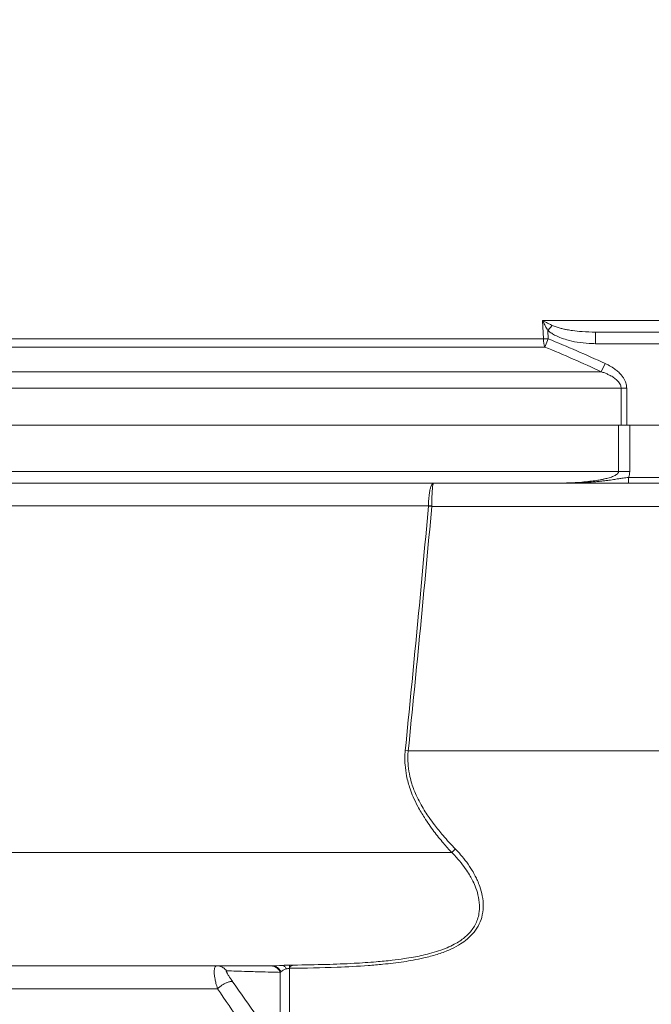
# Model space of a CAD drawing. Header units: millimetres. Extents: x -104 to 382, y -287 to 234.
# Tile 43 of 46: x 251 to 305, y 32 to 117. Entities that reach past the tile are written whole.
import ezdxf

# ---------------------------------------------------------------- set-up
doc = ezdxf.new("R2010")
doc.units = ezdxf.units.MM
doc.linetypes.add('K5LT_BASIC', pattern=[0])
doc.linetypes.add('K5LT_THIN', pattern=[0])
doc.styles.add('KDIMTEXTSTYLE', font='GOST_AU.SHX', dxfattribs={"width": 0.96, "oblique": 15, "height": 5})
doc.dimstyles.new('KDIMSTYLE (1.00)', dxfattribs={"dimtxt": 5, "dimasz": 1, "dimexe": 2, "dimexo": 0, "dimgap": 1, "dimtad": 1, "dimtxsty": 'KDIMTEXTSTYLE', "dimsah": 1, "dimcen": 0, "dimdle": 1, "dimadec": 0, "dimazin": 0, "dimtfac": 0.667, "dimtmove": 0, "dimatfit": 3, "dimfxl": 1, "dimtvp": 1, "dimtolj": 1, "dimtzin": 0, "dimarcsym": 0})

# ---------------------------------------------------------------- blocks, each defined once
blk = doc.blocks.new('KDIMARROW_01')
blk.add_hatch(color=0).paths.add_polyline_path([(0, 0), (-5, 0.658), (-4.5, 0), (-5, -0.658)])
at = {"color": 0, "linetype": 'K5LT_THIN', "lineweight": 18}
for p, q in [((-4.5, 0), (-5, 0.658)), ((-5, 0.658), (0, 0)), ((0, 0), (-5, -0.658)), ((-5, -0.658), (-4.5, 0)), ((0, 0), (-1, 0))]:
    blk.add_line(p, q, dxfattribs=at)

msp = doc.modelspace()

# ---------------------------------------------------------------- linework, layer by layer
at = {"color": 7, "linetype": 'K5LT_THIN', "lineweight": 18}
for p, q in [((308.9, 90.733), (295.519, 90.733)), ((295.519, 90.733), (295.587, 89.154)), ((296.338, 90.323), (295.962, 89.895)), ((295.993, 89.171), (295.962, 89.895)), ((300.06, 89.75), (300.06, 88.75)), ((295.587, 89.154), (239.937, 89.154)), ((295.993, 89.171), (295.587, 89.154)), ((295.705, 88.464), (295.993, 89.171)), ((239.818, 88.464), (295.705, 88.464)), ((300.06, 88.75), (318.301, 88.75)), ((300.888, 87.043), (300.561, 86.336)), ((300.561, 86.336), (234.962, 86.336)), ((233.258, 84.922), (302.265, 84.922)), ((302.747, 84.922), (302.265, 84.922)), ((302.265, 84.922), (302.265, 81.75)), ((302.747, 81.75), (302.747, 84.922)), ((233.479, 81.75), (302.045, 81.75)), ((302.045, 81.75), (302.045, 77.75)), ((303.004, 77.75), (303.004, 81.75)), ((303.004, 81.75), (321.613, 81.75)), ((302.045, 77.75), (233.479, 77.75)), ((303.004, 77.75), (302.045, 77.75)), ((324.262, 77.25), (302.916, 77.25)), ((235.18, 74.802), (285.707, 74.802)), ((285.992, 74.75), (285.706, 74.776)), ((285.992, 74.75), (328.871, 74.75)), ((283.967, 53.75), (283.711, 53.776)), ((283.967, 53.75), (343.262, 53.75)), ((231.002, 44.988), (287.708, 44.988)), ((274.107, 35.314), (273.759, 35.309)), ((273.771, 27.75), (273.771, 35.035)), ((272.962, 34.688), (272.962, 28.162)), ((239.31, 33.285), (267.574, 33.285))]:
    msp.add_line(p, q, dxfattribs=at)
at = {"color": 150, "linetype": 'K5LT_BASIC', "lineweight": 20, "true_color": 0x0080ff}
for p, q in [((315.473, 89.75), (300.06, 89.75)), ((303.004, 81.75), (302.045, 81.75)), ((302.916, 76.75), (302.916, 77.25)), ((296.222, 76.75), (233.294, 76.75)), ((296.222, 76.75), (302.916, 76.75)), ((296.232, 76.75), (296.222, 76.75)), ((324.262, 76.75), (302.916, 76.75)), ((239.093, 35.25), (272.278, 35.25)), ((252.829, 35.25), (253.878, 35.25))]:
    msp.add_line(p, q, dxfattribs=at)
at = {"color": 7, "linetype": 'K5LT_THIN', "lineweight": 18}
msp.add_ellipse((295.993, 89.171), major_axis=(0, -1), ratio=0.406246, start_param=4.729842, end_param=5.497787, dxfattribs=at)
for points in [[(296.338, 90.323), (296.246, 90.366), (296.062, 90.456), (295.788, 90.593), (295.608, 90.686), (295.519, 90.733)], [(300.888, 87.043), (300.079, 87.412), (298.46, 88.15), (296.815, 88.831), (295.993, 89.171)], [(295.705, 88.464), (297.34, 87.794), (298.959, 87.083), (300.561, 86.336)], [(302.916, 77.25), (302.97, 77.411), (303.004, 77.579), (303.004, 77.75)], [(285.706, 74.776), (285.074, 67.773), (284.414, 60.772), (283.711, 53.776)], [(283.967, 53.75), (284.318, 57.249), (285.021, 64.246), (285.668, 71.249), (285.992, 74.75)], [(285.707, 74.802), (285.707, 74.794), (285.706, 74.785), (285.706, 74.776)], [(285.992, 74.75), (285.993, 74.767), (285.993, 74.785), (285.993, 74.802)], [(273.171, 35.29), (272.792, 35.271), (272.496, 35.25), (272.278, 35.25)], [(272.962, 34.688), (272.981, 34.706), (273.002, 34.725), (273.024, 34.743)], [(273.024, 34.743), (273.135, 34.83), (273.285, 34.925), (273.475, 34.984)], [(273.759, 35.309), (273.555, 35.307), (273.352, 35.299), (273.171, 35.29)], [(273.475, 34.984), (273.567, 35.013), (273.669, 35.032), (273.771, 35.035)], [(267.574, 33.285), (268.894, 31.338), (270.225, 29.439), (271.552, 27.607)], [(271.804, 29.756), (270.832, 31.094), (269.86, 32.461), (268.895, 33.853)]]:
    msp.add_open_spline(points, degree=3, dxfattribs=at)
for points, knots in [([(295.519, 90.733), (295.565, 90.638), (295.66, 90.449), (295.791, 90.199), (295.893, 90.015), (295.944, 89.925), (295.962, 89.895)], [0, 0, 0, 0, 0.333333, 0.666667, 0.888889, 1, 1, 1, 1]), ([(295.962, 89.895), (296.046, 89.826), (296.129, 89.757), (296.324, 89.622), (296.436, 89.557), (296.694, 89.418), (296.847, 89.352), (297.199, 89.208), (297.404, 89.141), (297.896, 88.997), (298.189, 88.932), (298.822, 88.822), (299.17, 88.785), (299.696, 88.755), (299.878, 88.752), (300.06, 88.75)], [0, 0, 0, 0, 0.075415, 0.075415, 0.164612, 0.164612, 0.278638, 0.278638, 0.428169, 0.428169, 0.634562, 0.634562, 0.874076, 0.874076, 1, 1, 1, 1]), ([(300.06, 89.75), (299.678, 89.75), (299.018, 89.773), (298.203, 89.859), (297.686, 89.941), (297.328, 90.01), (297.01, 90.084), (296.666, 90.184), (296.446, 90.271), (296.338, 90.323)], [0, 0, 0, 0, 0.297041, 0.507326, 0.632367, 0.707293, 0.795169, 0.89235, 1, 1, 1, 1]), ([(302.747, 84.922), (302.745, 84.98), (302.743, 85.039), (302.728, 85.159), (302.715, 85.22), (302.682, 85.348), (302.659, 85.414), (302.604, 85.551), (302.57, 85.622), (302.488, 85.77), (302.437, 85.847), (302.323, 86.006), (302.254, 86.088), (302.105, 86.249), (302.021, 86.327), (301.828, 86.492), (301.715, 86.574), (301.455, 86.75), (301.301, 86.836), (301.061, 86.961), (300.975, 87.002), (300.888, 87.043)], [0, 0, 0, 0, 0.05953, 0.05953, 0.123623, 0.123623, 0.194108, 0.194108, 0.27338, 0.27338, 0.364483, 0.364483, 0.470399, 0.470399, 0.585924, 0.585924, 0.727039, 0.727039, 0.903317, 0.903317, 1, 1, 1, 1]), ([(300.561, 86.336), (300.66, 86.303), (300.856, 86.233), (301.128, 86.12), (301.36, 86.004), (301.544, 85.896), (301.698, 85.792), (301.836, 85.682), (301.975, 85.55), (302.107, 85.391), (302.207, 85.216), (302.256, 85.056), (302.265, 84.961), (302.265, 84.922)], [0, 0, 0, 0, 0.119783, 0.239565, 0.342895, 0.429772, 0.500196, 0.575124, 0.654557, 0.748897, 0.853641, 0.940809, 1, 1, 1, 1]), ([(302.045, 77.75), (302.045, 77.705), (302.012, 77.621), (301.898, 77.51), (301.759, 77.422), (301.606, 77.348), (301.433, 77.28), (301.241, 77.219), (301.046, 77.166), (300.831, 77.114), (300.538, 77.053), (300.118, 76.981), (299.549, 76.906), (298.758, 76.831), (297.645, 76.765), (296.745, 76.75), (296.222, 76.75)], [0, 0, 0, 0, 0.050765, 0.096574, 0.133997, 0.167267, 0.204588, 0.242954, 0.277281, 0.309987, 0.354959, 0.425356, 0.513058, 0.61879, 0.780286, 1, 1, 1, 1]), ([(286.139, 76.75), (286.098, 76.75), (286.019, 76.696), (285.916, 76.481), (285.844, 76.223), (285.798, 75.986), (285.765, 75.764), (285.737, 75.499), (285.714, 75.171), (285.708, 74.928), (285.707, 74.802)], [0, 0, 0, 0, 0.186079, 0.360519, 0.503996, 0.593204, 0.669331, 0.763905, 0.877822, 1, 1, 1, 1]), ([(285.993, 74.802), (285.993, 74.962), (285.997, 75.255), (286.007, 75.618), (286.019, 75.894), (286.033, 76.134), (286.053, 76.384), (286.081, 76.599), (286.108, 76.715), (286.128, 76.748), (286.136, 76.75), (286.139, 76.75)], [0, 0, 0, 0, 0.155493, 0.284229, 0.373217, 0.464874, 0.583221, 0.736967, 0.881571, 0.967822, 1, 1, 1, 1]), ([(285.993, 74.802), (285.929, 74.803), (285.832, 74.803), (285.738, 74.802), (285.707, 74.802)], [0, 0, 0, 0, 0.666667, 1, 1, 1, 1]), ([(283.711, 53.776), (283.669, 53.361), (283.664, 52.627), (283.791, 51.701), (283.951, 51.022), (284.137, 50.42), (284.406, 49.729), (284.812, 48.893), (285.404, 47.89), (286.142, 46.836), (286.943, 45.843), (287.467, 45.252), (287.708, 44.988)], [0, 0, 0, 0, 0.124284, 0.217542, 0.277352, 0.332111, 0.406373, 0.500529, 0.612276, 0.75753, 0.88934, 1, 1, 1, 1]), ([(288.031, 45.288), (287.666, 45.665), (287.042, 46.343), (286.295, 47.261), (285.793, 47.95), (285.412, 48.525), (285.06, 49.11), (284.733, 49.736), (284.469, 50.341), (284.261, 50.928), (284.075, 51.617), (283.949, 52.399), (283.922, 53.149), (283.949, 53.581), (283.967, 53.75)], [0, 0, 0, 0, 0.164368, 0.286, 0.364895, 0.426988, 0.49899, 0.575741, 0.645662, 0.703826, 0.768902, 0.866035, 0.947571, 1, 1, 1, 1]), ([(273.771, 35.035), (275.134, 35.053), (277.393, 35.092), (280.067, 35.234), (281.668, 35.37), (282.686, 35.479), (283.551, 35.595), (284.435, 35.741), (285.396, 35.936), (286.44, 36.211), (287.442, 36.577), (288.254, 36.987), (288.944, 37.45), (289.532, 37.987), (290.007, 38.659), (290.327, 39.445), (290.448, 40.326), (290.365, 41.229), (290.158, 41.991), (289.937, 42.549), (289.718, 43.003), (289.424, 43.528), (289.009, 44.148), (288.519, 44.762), (288.183, 45.13), (288.031, 45.288)], [0, 0, 0, 0, 0.156555, 0.259203, 0.307945, 0.341782, 0.377396, 0.409032, 0.445904, 0.491506, 0.535758, 0.574475, 0.604628, 0.641523, 0.679223, 0.71682, 0.759762, 0.803538, 0.839894, 0.863909, 0.881384, 0.90465, 0.939845, 0.973507, 1, 1, 1, 1]), ([(287.708, 44.988), (287.941, 44.758), (288.352, 44.313), (288.857, 43.663), (289.213, 43.12), (289.495, 42.615), (289.756, 42.05), (289.996, 41.315), (290.114, 40.521), (290.076, 39.81), (289.936, 39.246), (289.733, 38.782), (289.473, 38.366), (289.166, 38.005), (288.807, 37.676), (288.397, 37.375), (287.893, 37.075), (287.291, 36.787), (286.584, 36.522), (285.834, 36.302), (285.106, 36.13), (284.38, 35.988), (283.549, 35.851), (282.483, 35.712), (281.042, 35.573), (279.158, 35.447), (276.787, 35.356), (275.048, 35.326), (274.107, 35.314)], [0, 0, 0, 0, 0.041607, 0.076856, 0.106173, 0.127151, 0.15488, 0.191689, 0.23521, 0.270892, 0.298078, 0.323008, 0.34694, 0.370481, 0.391385, 0.415499, 0.44012, 0.469539, 0.502468, 0.535916, 0.566216, 0.593366, 0.625165, 0.6674, 0.72159, 0.796756, 0.890066, 1, 1, 1, 1]), ([(288.031, 45.288), (287.994, 45.257), (287.92, 45.193), (287.823, 45.103), (287.753, 45.034), (287.719, 45), (287.708, 44.988)], [0, 0, 0, 0, 0.333333, 0.666667, 0.888889, 1, 1, 1, 1]), ([(267.523, 35.25), (267.475, 35.25), (267.404, 35.218), (267.341, 35.117), (267.306, 35.005), (267.287, 34.879), (267.281, 34.726), (267.289, 34.549), (267.312, 34.34), (267.356, 34.077), (267.437, 33.723), (267.521, 33.443), (267.574, 33.285)], [0, 0, 0, 0, 0.126669, 0.222331, 0.294595, 0.36883, 0.450279, 0.535138, 0.615605, 0.717205, 0.845336, 1, 1, 1, 1]), ([(267.523, 35.25), (267.593, 35.25), (267.726, 35.236), (267.91, 35.177), (268.069, 35.091), (268.213, 34.977), (268.295, 34.882), (268.332, 34.829)], [0, 0, 0, 0, 0.220762, 0.423202, 0.607319, 0.793477, 1, 1, 1, 1]), ([(268.895, 33.853), (268.826, 33.951), (268.712, 34.119), (268.585, 34.314), (268.499, 34.451), (268.438, 34.553), (268.391, 34.637), (268.355, 34.706), (268.329, 34.766), (268.315, 34.815), (268.322, 34.829), (268.332, 34.829)], [0, 0, 0, 0, 0.194007, 0.340454, 0.439341, 0.533468, 0.620552, 0.700592, 0.781194, 0.880996, 1, 1, 1, 1]), ([(268.332, 34.829), (268.48, 34.823), (268.906, 34.806), (269.877, 34.772), (270.997, 34.738), (272.072, 34.709), (272.71, 34.694), (272.962, 34.688)], [0, 0, 0, 0, 0.238676, 0.457855, 0.698154, 0.882802, 1, 1, 1, 1]), ([(272.962, 34.688), (272.929, 34.764), (272.851, 34.894), (272.706, 35.047), (272.55, 35.155), (272.392, 35.219), (272.258, 35.246), (272.182, 35.25), (272.153, 35.25)], [0, 0, 0, 0, 0.225826, 0.416954, 0.594297, 0.772272, 0.914477, 1, 1, 1, 1]), ([(272.278, 35.25), (272.339, 35.25), (272.454, 35.235), (272.606, 35.179), (272.735, 35.101), (272.846, 35.005), (272.946, 34.885), (273, 34.792), (273.024, 34.743)], [0, 0, 0, 0, 0.203642, 0.381258, 0.525598, 0.681812, 0.837529, 1, 1, 1, 1]), ([(273.171, 35.29), (273.206, 35.284), (273.277, 35.253), (273.367, 35.166), (273.432, 35.07), (273.464, 35.01), (273.475, 34.984)], [0, 0, 0, 0, 0.322849, 0.635213, 0.857435, 1, 1, 1, 1]), ([(273.771, 35.035), (273.771, 35.043), (273.772, 35.054), (273.773, 35.064), (273.774, 35.069), (273.775, 35.075), (273.776, 35.082), (273.778, 35.089), (273.779, 35.098), (273.782, 35.108), (273.787, 35.12), (273.793, 35.135), (273.803, 35.157), (273.82, 35.182), (273.844, 35.209), (273.872, 35.233), (273.907, 35.255), (273.944, 35.274), (273.985, 35.289), (274.025, 35.299), (274.059, 35.306), (274.083, 35.31), (274.096, 35.312), (274.102, 35.313), (274.104, 35.313), (274.105, 35.313), (274.105, 35.314), (274.106, 35.314), (274.107, 35.314), (274.107, 35.314), (274.107, 35.314)], [0, 0, 0, 0, 0.0042613, 0.0072876, 0.0102914, 0.0136435, 0.0180639, 0.0228348, 0.0281815, 0.037389, 0.0492294, 0.0684388, 0.0945128, 0.1483456, 0.2161245, 0.3107209, 0.4045168, 0.5223698, 0.6428621, 0.7644708, 0.8720815, 0.940902, 0.9798225, 0.9864354, 0.9909853, 0.9934192, 0.9952885, 0.9969432, 0.9985, 0.9998317, 0.9998317, 0.9998317, 0.9998317]), ([(267.574, 33.285), (267.641, 33.349), (267.777, 33.462), (267.97, 33.596), (268.122, 33.687), (268.244, 33.752), (268.362, 33.806), (268.481, 33.851), (268.598, 33.884), (268.711, 33.903), (268.82, 33.899), (268.874, 33.873), (268.895, 33.853)], [0, 0, 0, 0, 0.155945, 0.279501, 0.363979, 0.433932, 0.505564, 0.588079, 0.670093, 0.760098, 0.866806, 1, 1, 1, 1])]:
    msp.add_open_spline(points, degree=3, knots=knots, dxfattribs=at)
at = {"color": 150, "linetype": 'K5LT_BASIC', "lineweight": 20, "true_color": 0x0080ff}
for points, knots in [([(302.916, 77.25), (302.758, 77.238), (302.478, 77.203), (302.108, 77.144), (301.832, 77.098), (301.598, 77.061), (301.338, 77.023), (301.034, 76.981), (300.704, 76.942), (300.357, 76.905), (299.916, 76.865), (299.254, 76.817), (298.351, 76.776), (297.334, 76.756), (296.645, 76.751), (296.323, 76.75)], [0, 0, 0, 0, 0.0802116, 0.1396366, 0.1782752, 0.2099205, 0.2477508, 0.2962972, 0.3460938, 0.3936163, 0.4487925, 0.5397288, 0.6842632, 0.8449955, 0.9853776, 0.9853776, 0.9853776, 0.9853776]), ([(273.759, 35.309), (273.76, 35.304), (273.761, 35.289), (273.763, 35.25), (273.765, 35.203), (273.767, 35.154), (273.769, 35.109), (273.77, 35.069), (273.771, 35.045), (273.771, 35.035)], [0, 0, 0, 0, 0.209718, 0.400173, 0.565204, 0.712832, 0.842577, 0.931291, 1, 1, 1, 1])]:
    msp.add_open_spline(points, degree=3, knots=knots, dxfattribs=at)

# ---------------------------------------------------------------- dimensions: what is measured, and where the dimension line sits
at = {"color": 7}
msp.add_linear_dim(base=(244.262, 226.177), p1=(380.262, 56.793), p2=(244.262, 215.75), location=(282.262, 226.177), dimstyle='KDIMSTYLE (1.00)', override={"dimexo": 0, "dimpost": '\\H5.0;\\W0.965;\\Q15;<>', "dimblk1": 'KDIMARROW_01', "dimblk2": 'KDIMARROW_01', "dimse1": 0, "dimse2": 0, "dimclrt": 7, "dimtolj": 1}, dxfattribs=at).render()

doc.saveas('drawing.dxf')
